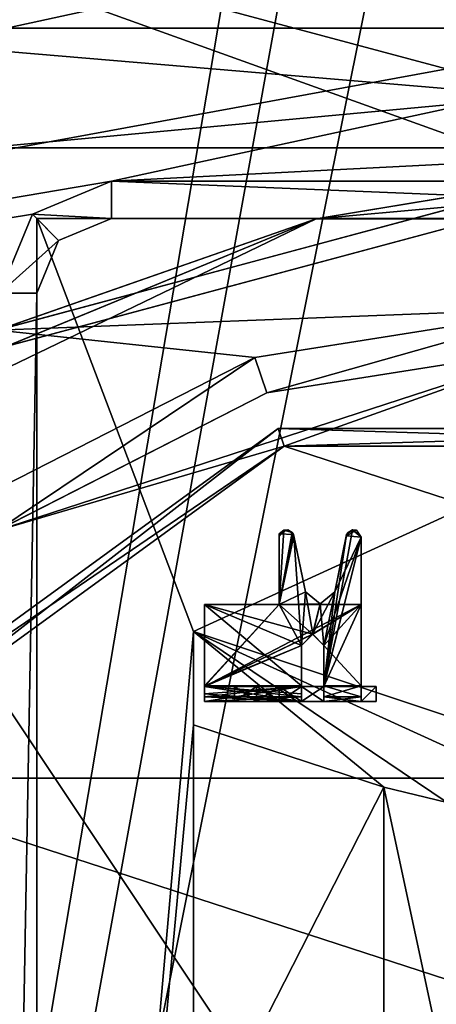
# Model space of a CAD drawing. Header units: millimetres. Extents: x -78 to 78, y -78 to 78.
# Tile 211 of 256: x -7.33 to -1.74, y 4.17 to 17.37. Entities that reach past the tile are written whole.
import ezdxf

# ---------------------------------------------------------------- set-up
doc = ezdxf.new("R2010")
doc.units = ezdxf.units.MM
doc.header["$LTSCALE"] = 41.718519
for name, color, linetype in [('10', 7, 'CONTINUOUS'), ('117', 7, 'CONTINUOUS'), ('128', 7, 'CONTINUOUS'), ('1840', 7, 'CONTINUOUS'), ('1841', 7, 'CONTINUOUS'), ('1850', 7, 'CONTINUOUS'), ('1851', 7, 'CONTINUOUS'), ('1853', 7, 'CONTINUOUS'), ('1864', 7, 'CONTINUOUS'), ('1865', 7, 'CONTINUOUS'), ('1871', 7, 'CONTINUOUS'), ('1872', 7, 'CONTINUOUS'), ('1873', 7, 'CONTINUOUS'), ('261', 7, 'CONTINUOUS'), ('262', 7, 'CONTINUOUS'), ('291', 7, 'CONTINUOUS'), ('292', 7, 'CONTINUOUS'), ('297', 7, 'CONTINUOUS'), ('299', 7, 'CONTINUOUS'), ('388', 7, 'CONTINUOUS'), ('391', 7, 'CONTINUOUS'), ('392', 7, 'CONTINUOUS'), ('393', 7, 'CONTINUOUS'), ('5172', 7, 'CONTINUOUS'), ('5173', 7, 'CONTINUOUS'), ('5174', 7, 'CONTINUOUS'), ('5175', 7, 'CONTINUOUS'), ('5176', 7, 'CONTINUOUS'), ('5177', 7, 'CONTINUOUS'), ('5178', 7, 'CONTINUOUS'), ('5179', 7, 'CONTINUOUS'), ('5180', 7, 'CONTINUOUS'), ('5181', 7, 'CONTINUOUS'), ('5182', 7, 'CONTINUOUS'), ('5183', 7, 'CONTINUOUS'), ('5184', 7, 'CONTINUOUS'), ('5185', 7, 'CONTINUOUS'), ('5186', 7, 'CONTINUOUS'), ('5187', 7, 'CONTINUOUS'), ('5188', 7, 'CONTINUOUS'), ('5189', 7, 'CONTINUOUS'), ('5190', 7, 'CONTINUOUS'), ('5191', 7, 'CONTINUOUS'), ('5192', 7, 'CONTINUOUS'), ('5193', 7, 'CONTINUOUS'), ('5194', 7, 'CONTINUOUS'), ('5195', 7, 'CONTINUOUS'), ('5196', 7, 'CONTINUOUS'), ('5197', 7, 'CONTINUOUS'), ('5198', 7, 'CONTINUOUS'), ('5199', 7, 'CONTINUOUS'), ('5200', 7, 'CONTINUOUS'), ('5201', 7, 'CONTINUOUS'), ('5202', 7, 'CONTINUOUS'), ('5203', 7, 'CONTINUOUS'), ('5204', 7, 'CONTINUOUS'), ('5205', 7, 'CONTINUOUS'), ('5206', 7, 'CONTINUOUS'), ('5207', 7, 'CONTINUOUS'), ('5208', 7, 'CONTINUOUS'), ('5209', 7, 'CONTINUOUS'), ('5210', 7, 'CONTINUOUS'), ('5211', 7, 'CONTINUOUS'), ('5212', 7, 'CONTINUOUS'), ('5213', 7, 'CONTINUOUS'), ('748', 7, 'CONTINUOUS'), ('749', 7, 'CONTINUOUS'), ('750', 7, 'CONTINUOUS'), ('786', 7, 'CONTINUOUS'), ('807', 7, 'CONTINUOUS'), ('808', 7, 'CONTINUOUS'), ('827', 7, 'CONTINUOUS'), ('875', 7, 'CONTINUOUS')]:
    doc.layers.add(name, color=color, linetype=linetype)

msp = doc.modelspace()

# ---------------------------------------------------------------- linework, layer by layer
at = {"layer": '10', "linetype": 'CONTINUOUS'}
for points in [[(0, 15.249, -2), (0, 13.5, -2), (-7.625, 13.207, -2), (0, 15.249, -2)], [(0, 13.5, -2), (-4.174, 12.838, -2), (-7.625, 13.207, -2), (0, 13.5, -2)], [(-4.174, 12.838, -2), (-7.939, 10.919, -2), (-7.625, 13.207, -2), (-4.174, 12.838, -2)]]:
    msp.add_3dface(points, dxfattribs=at)
at = {"layer": '117', "linetype": 'CONTINUOUS'}
for points in [[(-4.174, 12.838, -2), (0, 13.5, -2), (-4.017, 12.364, -1.5), (-4.174, 12.838, -2)], [(0, 13.5, -2), (0, 13, -1.5), (-4.017, 12.364, -1.5), (0, 13.5, -2)], [(-7.939, 10.919, -2), (-4.174, 12.838, -2), (-7.641, 10.517, -1.5), (-7.939, 10.919, -2)], [(-7.641, 10.517, -1.5), (-4.174, 12.838, -2), (-4.017, 12.364, -1.5), (-7.641, 10.517, -1.5)]]:
    msp.add_3dface(points, dxfattribs=at)
at = {"layer": '128', "linetype": 'CONTINUOUS'}
for points in [[(-4.017, 12.364, -1.5), (0, 13, -1.5), (-7.643, 10.516), (-4.017, 12.364, -1.5)], [(-7.643, 10.516), (0, 13, -1.5), (0, 13), (-7.643, 10.516)], [(-7.641, 10.517, -1.5), (-4.017, 12.364, -1.5), (-7.643, 10.516), (-7.641, 10.517, -1.5)]]:
    msp.add_3dface(points, dxfattribs=at)
at = {"layer": '1840', "linetype": 'CONTINUOUS'}
for points in [[(-7.8, 15.65, 27.7), (7.8, 15.65, 27.7), (-7.8, 15.65, 27), (-7.8, 15.65, 27.7)], [(-7.8, 15.65, 27), (7.8, 15.65, 27.7), (7.8, 15.65, 27), (-7.8, 15.65, 27)]]:
    msp.add_3dface(points, dxfattribs=at)
at = {"layer": '1841', "linetype": 'CONTINUOUS'}
for points in [[(-13.56, 17.25, 27), (-7.8, 15.65, 27), (9.44, 17.25, 27), (-13.56, 17.25, 27)], [(-7.8, 15.65, 27), (7.8, 15.65, 27), (9.44, 17.25, 27), (-7.8, 15.65, 27)]]:
    msp.add_3dface(points, dxfattribs=at)
at = {"layer": '1850', "linetype": 'CONTINUOUS'}
for points in [[(9.44, -17.25, 26.3), (-13.56, -17.25, 26.3), (-13.56, 17.25, 26.3), (9.44, -17.25, 26.3)], [(9.44, 17.25, 26.3), (9.44, -17.25, 26.3), (-13.56, 17.25, 26.3), (9.44, 17.25, 26.3)]]:
    msp.add_3dface(points, dxfattribs=at)
at = {"layer": '1851', "linetype": 'CONTINUOUS'}
for points in [[(-13.56, 17.25, 27), (9.44, 17.25, 27), (-13.56, 17.25, 26.3), (-13.56, 17.25, 27)], [(9.44, 17.25, 27), (9.44, 17.25, 26.3), (-13.56, 17.25, 26.3), (9.44, 17.25, 27)]]:
    msp.add_3dface(points, dxfattribs=at)
at = {"layer": '1853', "color": 7, "linetype": 'CONTINUOUS'}
for points in [[(7.1, 14.7, 27.6), (-7.1, 14.7, 27.6), (-5, 9.167, 27.6), (7.1, 14.7, 27.6)], [(-7.1, 14.7, 27.6), (-7.1, -14.7, 27.6), (-5, 9.167, 27.6), (-7.1, 14.7, 27.6)], [(5, 5.833, 27.6), (7.1, 14.7, 27.6), (-5, 9.167, 27.6), (5, 5.833, 27.6)], [(-5, 9.167, 27.6), (-7.1, -14.7, 27.6), (-5, 7.917, 27.6), (-5, 9.167, 27.6)], [(-5, 7.917, 27.6), (-7.1, -14.7, 27.6), (-5, 2.083, 27.6), (-5, 7.917, 27.6)], [(-2.447, 7.083, 27.6), (-5, 7.917, 27.6), (-5, 2.083, 27.6), (-2.447, 7.083, 27.6)], [(-2.447, 2.917, 27.6), (-2.447, 7.083, 27.6), (-5, 2.083, 27.6), (-2.447, 2.917, 27.6)]]:
    msp.add_3dface(points, dxfattribs=at)
at = {"layer": '1864', "linetype": 'CONTINUOUS'}
for points in [[(5, 5.833, 27.6), (-5, 9.167, 27.6), (5, 5.833, 27.7), (5, 5.833, 27.6)], [(5, 5.833, 27.7), (-5, 9.167, 27.6), (-5, 9.167, 27.7), (5, 5.833, 27.7)]]:
    msp.add_3dface(points, dxfattribs=at)
at = {"layer": '1865', "linetype": 'CONTINUOUS'}
for points in [[(-2.447, 7.083, 27.6), (-2.447, 2.917, 27.6), (-2.447, 7.083, 27.7), (-2.447, 7.083, 27.6)], [(-2.447, 7.083, 27.7), (-2.447, 2.917, 27.6), (-2.447, 2.917, 27.7), (-2.447, 7.083, 27.7)]]:
    msp.add_3dface(points, dxfattribs=at)
at = {"layer": '1871', "linetype": 'CONTINUOUS'}
for points in [[(-5, 9.167, 27.6), (-5, 7.917, 27.6), (-5, 9.167, 27.7), (-5, 9.167, 27.6)], [(-5, 9.167, 27.7), (-5, 7.917, 27.6), (-5, 7.917, 27.7), (-5, 9.167, 27.7)]]:
    msp.add_3dface(points, dxfattribs=at)
at = {"layer": '1872', "color": 7, "linetype": 'CONTINUOUS'}
for points in [[(5, 5.833, 27.7), (-5, 9.167, 27.7), (4.149, 5, 27.7), (5, 5.833, 27.7)], [(-5, 9.167, 27.7), (-5, 7.917, 27.7), (-2.447, 7.083, 27.7), (-5, 9.167, 27.7)], [(-5, 9.167, 27.7), (-2.447, 7.083, 27.7), (-1.596, 6.875, 27.7), (-5, 9.167, 27.7)], [(4.149, 5, 27.7), (-5, 9.167, 27.7), (-1.596, 6.875, 27.7), (4.149, 5, 27.7)], [(-2.447, 7.083, 27.7), (-2.447, 2.917, 27.7), (-1.596, 3.125, 27.7), (-2.447, 7.083, 27.7)], [(-2.447, 7.083, 27.7), (-1.596, 3.125, 27.7), (-1.596, 6.875, 27.7), (-2.447, 7.083, 27.7)]]:
    msp.add_3dface(points, dxfattribs=at)
at = {"layer": '1873', "linetype": 'CONTINUOUS'}
for points in [[(-5, 7.917, 27.6), (-2.447, 7.083, 27.6), (-5, 7.917, 27.7), (-5, 7.917, 27.6)], [(-5, 7.917, 27.7), (-2.447, 7.083, 27.6), (-2.447, 7.083, 27.7), (-5, 7.917, 27.7)]]:
    msp.add_3dface(points, dxfattribs=at)
at = {"layer": '261', "linetype": 'CONTINUOUS'}
for points in [[(-7.643, 10.516), (0, 13), (-3.784, 11.65), (-7.643, 10.516)], [(-3.784, 11.65), (0, 13), (3.784, 11.65), (-3.784, 11.65)], [(-9.909, 7.202), (-7.643, 10.516), (-3.784, 11.65), (-9.909, 7.202)]]:
    msp.add_3dface(points, dxfattribs=at)
at = {"layer": '262', "linetype": 'CONTINUOUS'}
for points in [[(-15, 43.7, 2), (-15, -43.7, 2), (-1.5, 36, 2), (-15, 43.7, 2)], [(-1.5, 36, 2), (-15, -43.7, 2), (-0.749, 34.701, 2), (-1.5, 36, 2)], [(-15, -43.7, 2), (-0.749, -34.701, 2), (0.749, 34.701, 2), (-15, -43.7, 2)], [(-0.749, 34.701, 2), (-15, -43.7, 2), (0.749, 34.701, 2), (-0.749, 34.701, 2)]]:
    msp.add_3dface(points, dxfattribs=at)
at = {"layer": '291', "color": 7, "linetype": 'CONTINUOUS'}
for points in [[(11.121, 19.271, -3), (19.267, 11.128, -3), (-11.141, 19.259, -3), (11.121, 19.271, -3)], [(-11.141, 19.259, -3), (19.267, 11.128, -3), (0.009, 15.249, -3), (-11.141, 19.259, -3)], [(-7.62, 13.21, -3), (-11.141, 19.259, -3), (0.009, 15.249, -3), (-7.62, 13.21, -3)]]:
    msp.add_3dface(points, dxfattribs=at)
at = {"layer": '292', "color": 7, "linetype": 'CONTINUOUS'}
for points in [[(-7.62, 13.21, -3), (0.009, 15.249, -3), (-3.354, 14.695, -2.927), (-7.62, 13.21, -3)], [(-3.354, 14.695, -2.927), (0.009, 15.249, -3), (3.354, 14.695, -2.927), (-3.354, 14.695, -2.927)], [(0.001, 15, -2.75), (-7.499, 12.991, -2.75), (-3.354, 14.695, -2.927), (0.001, 15, -2.75)], [(0.001, 15, -2.75), (-3.354, 14.695, -2.927), (3.354, 14.695, -2.927), (0.001, 15, -2.75)], [(-9.398, 11.785, -2.927), (-7.62, 13.21, -3), (-3.354, 14.695, -2.927), (-9.398, 11.785, -2.927)], [(-7.499, 12.991, -2.75), (-9.398, 11.785, -2.927), (-3.354, 14.695, -2.927), (-7.499, 12.991, -2.75)]]:
    msp.add_3dface(points, dxfattribs=at)
at = {"layer": '297', "color": 7, "linetype": 'CONTINUOUS'}
for points in [[(0, 15.249, -2), (-7.625, 13.207, -2), (-3.354, 14.695, -2.073), (0, 15.249, -2)], [(3.354, 14.695, -2.073), (0, 15.249, -2), (-3.354, 14.695, -2.073), (3.354, 14.695, -2.073)], [(-0.001, 15, -2.25), (-3.354, 14.695, -2.073), (-7.5, 12.99, -2.25), (-0.001, 15, -2.25)], [(3.354, 14.695, -2.073), (-3.354, 14.695, -2.073), (-0.001, 15, -2.25), (3.354, 14.695, -2.073)], [(-3.354, 14.695, -2.073), (-7.625, 13.207, -2), (-9.398, 11.785, -2.073), (-3.354, 14.695, -2.073)], [(-3.354, 14.695, -2.073), (-9.398, 11.785, -2.073), (-7.5, 12.99, -2.25), (-3.354, 14.695, -2.073)]]:
    msp.add_3dface(points, dxfattribs=at)
at = {"layer": '299', "color": 7, "linetype": 'CONTINUOUS'}
for points in [[(-0.001, 15, -2.25), (-7.5, 12.99, -2.25), (-7.499, 12.991, -2.75), (-0.001, 15, -2.25)], [(0.001, 15, -2.75), (-0.001, 15, -2.25), (-7.499, 12.991, -2.75), (0.001, 15, -2.75)]]:
    msp.add_3dface(points, dxfattribs=at)
at = {"layer": '388', "color": 7, "linetype": 'CONTINUOUS'}
for points in [[(-3.784, 11.65, -3), (9.909, 7.202, -3), (-9.909, 7.202, -3), (-3.784, 11.65, -3)], [(3.784, 11.65, -3), (9.909, 7.202, -3), (-3.784, 11.65, -3), (3.784, 11.65, -3)], [(12.25, 0, -3), (-12.25, 0, -3), (-9.909, 7.202, -3), (12.25, 0, -3)], [(9.909, 7.202, -3), (12.25, 0, -3), (-9.909, 7.202, -3), (9.909, 7.202, -3)]]:
    msp.add_3dface(points, dxfattribs=at)
at = {"layer": '391', "color": 7, "linetype": 'CONTINUOUS'}
for points in [[(-3.862, 11.888, -2.75), (-10.113, 7.347, -2.75), (-3.862, 11.888, -0.25), (-3.862, 11.888, -2.75)], [(-3.862, 11.888, -0.25), (-10.113, 7.347, -2.75), (-10.113, 7.347, -0.25), (-3.862, 11.888, -0.25)], [(3.862, 11.888, -2.75), (-3.862, 11.888, -2.75), (3.862, 11.888, -0.25), (3.862, 11.888, -2.75)], [(3.862, 11.888, -0.25), (-3.862, 11.888, -2.75), (-3.862, 11.888, -0.25), (3.862, 11.888, -0.25)]]:
    msp.add_3dface(points, dxfattribs=at)
at = {"layer": '392', "color": 7, "linetype": 'CONTINUOUS'}
for points in [[(-3.862, 11.888, -2.75), (-9.909, 7.202, -3), (-10.113, 7.347, -2.75), (-3.862, 11.888, -2.75)], [(-3.784, 11.65, -3), (-9.909, 7.202, -3), (-3.862, 11.888, -2.75), (-3.784, 11.65, -3)], [(3.862, 11.888, -2.75), (-3.784, 11.65, -3), (-3.862, 11.888, -2.75), (3.862, 11.888, -2.75)], [(3.784, 11.65, -3), (-3.784, 11.65, -3), (3.862, 11.888, -2.75), (3.784, 11.65, -3)]]:
    msp.add_3dface(points, dxfattribs=at)
at = {"layer": '393', "color": 7, "linetype": 'CONTINUOUS'}
for points in [[(-3.784, 11.65), (-3.862, 11.888, -0.25), (-10.113, 7.347, -0.25), (-3.784, 11.65)], [(-3.784, 11.65), (3.784, 11.65), (-3.862, 11.888, -0.25), (-3.784, 11.65)], [(3.784, 11.65), (3.862, 11.888, -0.25), (-3.862, 11.888, -0.25), (3.784, 11.65)], [(-9.909, 7.202), (-3.784, 11.65), (-10.113, 7.347, -0.25), (-9.909, 7.202)]]:
    msp.add_3dface(points, dxfattribs=at)
at = {"layer": '5172', "linetype": 'CONTINUOUS'}
for points in [[(-2.75, 10.43, 21.87), (-2.75, 8.43, 21.87), (-2.75, 10.43, 21.67), (-2.75, 10.43, 21.87)], [(-2.75, 10.43, 21.67), (-2.75, 8.43, 21.87), (-2.75, 8.44, 21.67), (-2.75, 10.43, 21.67)], [(-2.75, 8.44, 21.67), (-2.75, 8.43, 21.87), (-2.75, 8.292, 21.732), (-2.75, 8.44, 21.67)], [(-2.75, 8.43, 22.37), (-2.75, 8.23, 22.37), (-2.75, 8.43, 21.87), (-2.75, 8.43, 22.37)], [(-2.75, 8.43, 21.87), (-2.75, 8.23, 22.37), (-2.75, 8.292, 21.732), (-2.75, 8.43, 21.87)], [(-2.75, 8.23, 22.37), (-2.75, 8.23, 21.88), (-2.75, 8.292, 21.732), (-2.75, 8.23, 22.37)]]:
    msp.add_3dface(points, dxfattribs=at)
at = {"layer": '5173', "linetype": 'CONTINUOUS'}
for points in [[(-4.45, 8.23, 22.522), (-4.152, 8.23, 22.32), (-4.45, 8.23, 22.918), (-4.45, 8.23, 22.522)], [(-4.45, 8.23, 22.918), (-4.152, 8.23, 22.32), (-4.152, 8.23, 23.12), (-4.45, 8.23, 22.918)], [(-4.152, 8.23, 22.32), (-3.85, 8.23, 22.32), (-4.152, 8.23, 23.12), (-4.152, 8.23, 22.32)], [(-4.152, 8.23, 23.12), (-3.85, 8.23, 22.32), (-3.85, 8.23, 23.12), (-4.152, 8.23, 23.12)], [(-3.85, 8.23, 22.32), (-3.55, 8.23, 22.519), (-3.85, 8.23, 23.12), (-3.85, 8.23, 22.32)], [(-3.85, 8.23, 23.12), (-3.55, 8.23, 22.519), (-3.55, 8.23, 22.921), (-3.85, 8.23, 23.12)], [(-3.25, 8.23, 22.519), (-3.25, 8.23, 22.921), (-3.55, 8.23, 22.921), (-3.25, 8.23, 22.519)], [(-3.55, 8.23, 22.519), (-3.25, 8.23, 22.519), (-3.55, 8.23, 22.921), (-3.55, 8.23, 22.519)], [(-2.75, 8.23, 21.88), (-2.75, 8.23, 22.37), (-3.25, 8.23, 23.56), (-2.75, 8.23, 21.88)], [(-3.25, 8.23, 21.88), (-2.75, 8.23, 21.88), (-3.25, 8.23, 22.519), (-3.25, 8.23, 21.88)], [(-3.25, 8.23, 22.921), (-2.75, 8.23, 21.88), (-3.25, 8.23, 23.56), (-3.25, 8.23, 22.921)], [(-2.75, 8.23, 21.88), (-3.25, 8.23, 22.921), (-3.25, 8.23, 22.519), (-2.75, 8.23, 21.88)], [(-3.25, 8.23, 23.56), (-2.75, 8.23, 22.37), (-2.75, 8.23, 23.07), (-3.25, 8.23, 23.56)], [(-2.75, 8.23, 23.56), (-3.25, 8.23, 23.56), (-2.75, 8.23, 23.07), (-2.75, 8.23, 23.56)], [(-2.75, 8.23, 22.37), (-2.55, 8.23, 22.37), (-2.75, 8.23, 23.07), (-2.75, 8.23, 22.37)], [(-2.55, 8.23, 22.37), (-2.55, 8.23, 23.07), (-2.75, 8.23, 23.07), (-2.55, 8.23, 22.37)]]:
    msp.add_3dface(points, dxfattribs=at)
at = {"layer": '5174', "linetype": 'CONTINUOUS'}
for points in [[(-3.25, 8.98, 23.57), (-3.25, 8.43, 23.57), (-3.25, 8.292, 23.708), (-3.25, 8.98, 23.57)], [(-3.25, 8.98, 23.77), (-3.25, 8.98, 23.57), (-3.25, 8.44, 23.77), (-3.25, 8.98, 23.77)], [(-3.25, 8.44, 23.77), (-3.25, 8.98, 23.57), (-3.25, 8.292, 23.708), (-3.25, 8.44, 23.77)], [(-3.25, 8.43, 23.57), (-3.25, 8.43, 22.921), (-3.25, 8.23, 23.56), (-3.25, 8.43, 23.57)], [(-3.25, 8.43, 23.57), (-3.25, 8.23, 23.56), (-3.25, 8.292, 23.708), (-3.25, 8.43, 23.57)], [(-3.25, 8.43, 22.921), (-3.25, 8.23, 22.921), (-3.25, 8.23, 23.56), (-3.25, 8.43, 22.921)]]:
    msp.add_3dface(points, dxfattribs=at)
at = {"layer": '5175', "linetype": 'CONTINUOUS'}
for points in [[(-3.25, 8.43, 22.921), (-3.55, 8.43, 22.921), (-3.25, 8.23, 22.921), (-3.25, 8.43, 22.921)], [(-3.25, 8.23, 22.921), (-3.55, 8.43, 22.921), (-3.55, 8.23, 22.921), (-3.25, 8.23, 22.921)]]:
    msp.add_3dface(points, dxfattribs=at)
at = {"layer": '5176', "linetype": 'CONTINUOUS'}
for points in [[(-3.55, 8.43, 22.921), (-3.85, 8.43, 23.12), (-3.55, 8.23, 22.921), (-3.55, 8.43, 22.921)], [(-3.85, 8.43, 23.12), (-3.85, 8.23, 23.12), (-3.55, 8.23, 22.921), (-3.85, 8.43, 23.12)]]:
    msp.add_3dface(points, dxfattribs=at)
at = {"layer": '5177', "linetype": 'CONTINUOUS'}
for points in [[(-3.85, 8.43, 23.12), (-4.152, 8.43, 23.12), (-3.85, 8.23, 23.12), (-3.85, 8.43, 23.12)], [(-4.152, 8.43, 23.12), (-4.152, 8.23, 23.12), (-3.85, 8.23, 23.12), (-4.152, 8.43, 23.12)]]:
    msp.add_3dface(points, dxfattribs=at)
at = {"layer": '5178', "linetype": 'CONTINUOUS'}
for points in [[(-2.75, 8.44, 21.67), (-2.75, 8.292, 21.732), (-3.25, 8.44, 21.67), (-2.75, 8.44, 21.67)], [(-3.25, 8.44, 21.67), (-2.75, 8.292, 21.732), (-3.25, 8.292, 21.732), (-3.25, 8.44, 21.67)], [(-2.75, 8.292, 21.732), (-2.75, 8.23, 21.88), (-3.25, 8.292, 21.732), (-2.75, 8.292, 21.732)], [(-3.25, 8.292, 21.732), (-2.75, 8.23, 21.88), (-3.25, 8.23, 21.88), (-3.25, 8.292, 21.732)]]:
    msp.add_3dface(points, dxfattribs=at)
at = {"layer": '5179', "linetype": 'CONTINUOUS'}
for points in [[(-4.152, 8.43, 23.12), (-4.45, 8.43, 22.918), (-4.152, 8.23, 23.12), (-4.152, 8.43, 23.12)], [(-4.45, 8.43, 22.918), (-4.45, 8.23, 22.918), (-4.152, 8.23, 23.12), (-4.45, 8.43, 22.918)]]:
    msp.add_3dface(points, dxfattribs=at)
at = {"layer": '5180', "linetype": 'CONTINUOUS'}
for points in [[(-3.786, 10.523, 21.67), (-3.675, 10.496, 21.67), (-3.85, 9.53, 21.67), (-3.786, 10.523, 21.67)], [(-3.85, 10.447, 21.67), (-3.786, 10.523, 21.67), (-3.85, 9.53, 21.67), (-3.85, 10.447, 21.67)], [(-3.675, 10.496, 21.67), (-3.652, 10.451, 21.67), (-3.85, 9.53, 21.67), (-3.675, 10.496, 21.67)], [(-3.652, 10.451, 21.67), (-3.55, 8.98, 21.67), (-3.85, 9.53, 21.67), (-3.652, 10.451, 21.67)], [(-3.496, 9.699, 21.67), (-3.55, 8.98, 21.67), (-3.652, 10.451, 21.67), (-3.496, 9.699, 21.67)], [(-2.75, 10.43, 21.67), (-3.25, 8.44, 21.67), (-2.865, 10.528, 21.67), (-2.75, 10.43, 21.67)], [(-2.865, 10.528, 21.67), (-3.25, 8.44, 21.67), (-2.945, 10.466, 21.67), (-2.865, 10.528, 21.67)], [(-2.945, 10.466, 21.67), (-3.25, 8.44, 21.67), (-3.105, 9.699, 21.67), (-2.945, 10.466, 21.67)], [(-2.75, 10.43, 21.67), (-2.75, 8.44, 21.67), (-3.25, 8.44, 21.67), (-2.75, 10.43, 21.67)], [(-3.399, 9.13, 21.67), (-3.55, 8.98, 21.67), (-3.496, 9.699, 21.67), (-3.399, 9.13, 21.67)], [(-3.301, 9.54, 21.67), (-3.399, 9.13, 21.67), (-3.496, 9.699, 21.67), (-3.301, 9.54, 21.67)], [(-3.105, 9.699, 21.67), (-3.25, 8.98, 21.67), (-3.301, 9.54, 21.67), (-3.105, 9.699, 21.67)], [(-3.25, 8.44, 21.67), (-3.25, 8.98, 21.67), (-3.105, 9.699, 21.67), (-3.25, 8.44, 21.67)], [(-3.85, 9.53, 21.67), (-3.55, 8.98, 21.67), (-4.85, 8.44, 21.67), (-3.85, 9.53, 21.67)], [(-4.85, 9.53, 21.67), (-3.85, 9.53, 21.67), (-4.85, 8.44, 21.67), (-4.85, 9.53, 21.67)], [(-3.25, 8.98, 21.67), (-3.399, 9.13, 21.67), (-3.301, 9.54, 21.67), (-3.25, 8.98, 21.67)], [(-3.55, 8.98, 21.67), (-3.55, 8.44, 21.67), (-4.85, 8.44, 21.67), (-3.55, 8.98, 21.67)]]:
    msp.add_3dface(points, dxfattribs=at)
at = {"layer": '5181', "linetype": 'CONTINUOUS'}
for points in [[(-2.945, 10.466, 21.67), (-2.948, 10.45, 21.87), (-2.925, 10.495, 21.87), (-2.945, 10.466, 21.67)], [(-2.865, 10.528, 21.67), (-2.945, 10.466, 21.67), (-2.925, 10.495, 21.87), (-2.865, 10.528, 21.67)], [(-2.865, 10.528, 21.67), (-2.925, 10.495, 21.87), (-2.815, 10.523, 21.87), (-2.865, 10.528, 21.67)], [(-2.75, 10.43, 21.67), (-2.865, 10.528, 21.67), (-2.815, 10.523, 21.87), (-2.75, 10.43, 21.67)], [(-2.75, 10.43, 21.87), (-2.75, 10.43, 21.67), (-2.815, 10.523, 21.87), (-2.75, 10.43, 21.87)]]:
    msp.add_3dface(points, dxfattribs=at)
at = {"layer": '5182', "linetype": 'CONTINUOUS'}
for points in [[(-4.45, 8.43, 22.918), (-4.45, 8.43, 22.522), (-4.45, 8.23, 22.918), (-4.45, 8.43, 22.918)], [(-4.45, 8.43, 22.522), (-4.45, 8.23, 22.522), (-4.45, 8.23, 22.918), (-4.45, 8.43, 22.522)]]:
    msp.add_3dface(points, dxfattribs=at)
at = {"layer": '5183', "linetype": 'CONTINUOUS'}
for points in [[(-2.75, 8.23, 22.37), (-2.75, 8.43, 22.37), (-2.55, 8.43, 22.37), (-2.75, 8.23, 22.37)], [(-2.75, 8.23, 22.37), (-2.55, 8.43, 22.37), (-2.55, 8.23, 22.37), (-2.75, 8.23, 22.37)]]:
    msp.add_3dface(points, dxfattribs=at)
at = {"layer": '5184', "linetype": 'CONTINUOUS'}
for points in [[(-2.945, 10.466, 21.67), (-3.105, 9.699, 21.67), (-2.948, 10.45, 21.87), (-2.945, 10.466, 21.67)], [(-3.105, 9.699, 21.67), (-3.105, 9.699, 21.87), (-2.948, 10.45, 21.87), (-3.105, 9.699, 21.67)]]:
    msp.add_3dface(points, dxfattribs=at)
at = {"layer": '5185', "linetype": 'CONTINUOUS'}
for points in [[(-4.45, 8.43, 22.522), (-4.152, 8.43, 22.32), (-4.45, 8.23, 22.522), (-4.45, 8.43, 22.522)], [(-4.152, 8.43, 22.32), (-4.152, 8.23, 22.32), (-4.45, 8.23, 22.522), (-4.152, 8.43, 22.32)]]:
    msp.add_3dface(points, dxfattribs=at)
at = {"layer": '5186', "linetype": 'CONTINUOUS'}
for points in [[(-3.25, 8.44, 23.77), (-3.25, 8.292, 23.708), (-2.75, 8.44, 23.77), (-3.25, 8.44, 23.77)], [(-2.75, 8.44, 23.77), (-3.25, 8.292, 23.708), (-2.75, 8.292, 23.708), (-2.75, 8.44, 23.77)], [(-3.25, 8.23, 23.56), (-2.75, 8.23, 23.56), (-2.75, 8.292, 23.708), (-3.25, 8.23, 23.56)], [(-3.25, 8.292, 23.708), (-3.25, 8.23, 23.56), (-2.75, 8.292, 23.708), (-3.25, 8.292, 23.708)]]:
    msp.add_3dface(points, dxfattribs=at)
at = {"layer": '5187', "linetype": 'CONTINUOUS'}
for points in [[(-3.734, 10.529, 21.87), (-3.85, 10.474, 21.87), (-3.656, 10.467, 21.87), (-3.734, 10.529, 21.87)], [(-3.85, 10.474, 21.87), (-3.85, 9.53, 21.87), (-3.656, 10.467, 21.87), (-3.85, 10.474, 21.87)], [(-3.656, 10.467, 21.87), (-3.85, 9.53, 21.87), (-3.496, 9.699, 21.87), (-3.656, 10.467, 21.87)], [(-2.75, 8.43, 21.87), (-2.75, 10.43, 21.87), (-3.25, 8.43, 21.87), (-2.75, 8.43, 21.87)], [(-3.25, 8.43, 21.87), (-2.75, 10.43, 21.87), (-3.25, 8.98, 21.87), (-3.25, 8.43, 21.87)], [(-3.25, 8.98, 21.87), (-2.75, 10.43, 21.87), (-3.105, 9.699, 21.87), (-3.25, 8.98, 21.87)], [(-3.105, 9.699, 21.87), (-2.75, 10.43, 21.87), (-2.948, 10.45, 21.87), (-3.105, 9.699, 21.87)], [(-2.948, 10.45, 21.87), (-2.75, 10.43, 21.87), (-2.815, 10.523, 21.87), (-2.948, 10.45, 21.87)], [(-2.925, 10.495, 21.87), (-2.948, 10.45, 21.87), (-2.815, 10.523, 21.87), (-2.925, 10.495, 21.87)], [(-3.496, 9.699, 21.87), (-3.85, 9.53, 21.87), (-3.301, 9.54, 21.87), (-3.496, 9.699, 21.87)], [(-3.401, 9.13, 21.87), (-3.25, 8.98, 21.87), (-3.105, 9.699, 21.87), (-3.401, 9.13, 21.87)], [(-3.301, 9.54, 21.87), (-3.401, 9.13, 21.87), (-3.105, 9.699, 21.87), (-3.301, 9.54, 21.87)], [(-4.85, 9.53, 21.87), (-4.85, 8.432, 21.87), (-3.85, 9.53, 21.87), (-4.85, 9.53, 21.87)], [(-3.85, 9.53, 21.87), (-4.85, 8.432, 21.87), (-3.401, 9.13, 21.87), (-3.85, 9.53, 21.87)], [(-3.85, 9.53, 21.87), (-3.401, 9.13, 21.87), (-3.301, 9.54, 21.87), (-3.85, 9.53, 21.87)], [(-4.85, 8.432, 21.87), (-3.55, 8.98, 21.87), (-3.401, 9.13, 21.87), (-4.85, 8.432, 21.87)], [(-3.55, 8.432, 21.87), (-3.55, 8.98, 21.87), (-4.85, 8.432, 21.87), (-3.55, 8.432, 21.87)]]:
    msp.add_3dface(points, dxfattribs=at)
at = {"layer": '5188', "linetype": 'CONTINUOUS'}
for points in [[(-4.45, 8.43, 22.918), (-4.152, 8.43, 23.12), (-4.45, 8.43, 22.522), (-4.45, 8.43, 22.918)], [(-4.45, 8.43, 22.522), (-4.152, 8.43, 23.12), (-4.152, 8.43, 22.32), (-4.45, 8.43, 22.522)], [(-4.152, 8.43, 23.12), (-3.85, 8.43, 23.12), (-4.152, 8.43, 22.32), (-4.152, 8.43, 23.12)], [(-4.152, 8.43, 22.32), (-3.85, 8.43, 23.12), (-3.85, 8.43, 22.32), (-4.152, 8.43, 22.32)], [(-3.85, 8.43, 23.12), (-3.55, 8.43, 22.921), (-3.85, 8.43, 22.32), (-3.85, 8.43, 23.12)], [(-3.85, 8.43, 22.32), (-3.55, 8.43, 22.921), (-3.55, 8.43, 22.519), (-3.85, 8.43, 22.32)], [(-3.55, 8.43, 22.921), (-3.25, 8.43, 22.921), (-3.55, 8.43, 22.519), (-3.55, 8.43, 22.921)], [(-3.55, 8.43, 22.519), (-3.25, 8.43, 22.921), (-3.25, 8.43, 22.519), (-3.55, 8.43, 22.519)], [(-2.75, 8.43, 22.37), (-2.75, 8.43, 21.87), (-3.25, 8.43, 21.87), (-2.75, 8.43, 22.37)], [(-2.75, 8.43, 22.37), (-3.25, 8.43, 21.87), (-2.75, 8.43, 23.07), (-2.75, 8.43, 22.37)], [(-2.75, 8.43, 23.07), (-3.25, 8.43, 21.87), (-2.75, 8.43, 23.57), (-2.75, 8.43, 23.07)], [(-2.75, 8.43, 23.57), (-3.25, 8.43, 21.87), (-3.25, 8.43, 22.519), (-2.75, 8.43, 23.57)], [(-3.25, 8.43, 23.57), (-2.75, 8.43, 23.57), (-3.25, 8.43, 22.921), (-3.25, 8.43, 23.57)], [(-3.25, 8.43, 22.921), (-2.75, 8.43, 23.57), (-3.25, 8.43, 22.519), (-3.25, 8.43, 22.921)], [(-2.55, 8.43, 23.07), (-2.75, 8.43, 22.37), (-2.75, 8.43, 23.07), (-2.55, 8.43, 23.07)], [(-2.75, 8.43, 22.37), (-2.55, 8.43, 23.07), (-2.55, 8.43, 22.37), (-2.75, 8.43, 22.37)]]:
    msp.add_3dface(points, dxfattribs=at)
at = {"layer": '5189', "linetype": 'CONTINUOUS'}
for points in [[(-2.75, 8.43, 23.57), (-2.75, 9.53, 23.57), (-2.75, 8.44, 23.77), (-2.75, 8.43, 23.57)], [(-2.75, 9.53, 23.57), (-2.75, 9.53, 23.77), (-2.75, 8.44, 23.77), (-2.75, 9.53, 23.57)], [(-2.75, 8.43, 23.57), (-2.75, 8.44, 23.77), (-2.75, 8.292, 23.708), (-2.75, 8.43, 23.57)], [(-2.75, 8.43, 23.07), (-2.75, 8.43, 23.57), (-2.75, 8.292, 23.708), (-2.75, 8.43, 23.07)], [(-2.75, 8.43, 23.07), (-2.75, 8.23, 23.56), (-2.75, 8.23, 23.07), (-2.75, 8.43, 23.07)], [(-2.75, 8.23, 23.56), (-2.75, 8.43, 23.07), (-2.75, 8.292, 23.708), (-2.75, 8.23, 23.56)]]:
    msp.add_3dface(points, dxfattribs=at)
at = {"layer": '5190', "linetype": 'CONTINUOUS'}
for points in [[(-3.25, 8.44, 21.67), (-3.25, 8.292, 21.732), (-3.25, 8.98, 21.67), (-3.25, 8.44, 21.67)], [(-3.25, 8.98, 21.67), (-3.25, 8.292, 21.732), (-3.25, 8.43, 21.87), (-3.25, 8.98, 21.67)], [(-3.25, 8.98, 21.67), (-3.25, 8.43, 21.87), (-3.25, 8.98, 21.87), (-3.25, 8.98, 21.67)], [(-3.25, 8.292, 21.732), (-3.25, 8.23, 21.88), (-3.25, 8.43, 21.87), (-3.25, 8.292, 21.732)], [(-3.25, 8.43, 21.87), (-3.25, 8.23, 21.88), (-3.25, 8.23, 22.519), (-3.25, 8.43, 21.87)], [(-3.25, 8.43, 22.519), (-3.25, 8.43, 21.87), (-3.25, 8.23, 22.519), (-3.25, 8.43, 22.519)]]:
    msp.add_3dface(points, dxfattribs=at)
at = {"layer": '5191', "linetype": 'CONTINUOUS'}
for points in [[(-3.301, 9.54, 21.67), (-3.496, 9.699, 21.67), (-3.301, 9.54, 21.87), (-3.301, 9.54, 21.67)], [(-3.496, 9.699, 21.67), (-3.496, 9.699, 21.87), (-3.301, 9.54, 21.87), (-3.496, 9.699, 21.67)], [(-3.105, 9.699, 21.67), (-3.301, 9.54, 21.67), (-3.105, 9.699, 21.87), (-3.105, 9.699, 21.67)], [(-3.301, 9.54, 21.67), (-3.301, 9.54, 21.87), (-3.105, 9.699, 21.87), (-3.301, 9.54, 21.67)]]:
    msp.add_3dface(points, dxfattribs=at)
at = {"layer": '5192', "linetype": 'CONTINUOUS'}
for points in [[(-4.152, 8.43, 22.32), (-3.85, 8.43, 22.32), (-4.152, 8.23, 22.32), (-4.152, 8.43, 22.32)], [(-3.85, 8.43, 22.32), (-3.85, 8.23, 22.32), (-4.152, 8.23, 22.32), (-3.85, 8.43, 22.32)]]:
    msp.add_3dface(points, dxfattribs=at)
at = {"layer": '5193', "linetype": 'CONTINUOUS'}
for points in [[(-3.55, 8.98, 23.77), (-3.401, 9.13, 23.77), (-4.85, 9.53, 23.77), (-3.55, 8.98, 23.77)], [(-3.55, 8.44, 23.77), (-3.55, 8.98, 23.77), (-4.85, 9.53, 23.77), (-3.55, 8.44, 23.77)], [(-3.401, 9.13, 23.77), (-2.75, 9.53, 23.77), (-4.85, 9.53, 23.77), (-3.401, 9.13, 23.77)], [(-4.85, 8.44, 23.77), (-3.55, 8.44, 23.77), (-4.85, 9.53, 23.77), (-4.85, 8.44, 23.77)], [(-3.401, 9.13, 23.77), (-3.25, 8.98, 23.77), (-2.75, 9.53, 23.77), (-3.401, 9.13, 23.77)], [(-2.75, 9.53, 23.77), (-3.25, 8.98, 23.77), (-2.75, 8.44, 23.77), (-2.75, 9.53, 23.77)], [(-3.25, 8.98, 23.77), (-3.25, 8.44, 23.77), (-2.75, 8.44, 23.77), (-3.25, 8.98, 23.77)]]:
    msp.add_3dface(points, dxfattribs=at)
at = {"layer": '5194', "linetype": 'CONTINUOUS'}
for points in [[(-3.55, 8.98, 21.67), (-3.399, 9.13, 21.67), (-3.55, 8.98, 21.87), (-3.55, 8.98, 21.67)], [(-3.55, 8.98, 21.87), (-3.399, 9.13, 21.67), (-3.401, 9.13, 21.87), (-3.55, 8.98, 21.87)], [(-3.399, 9.13, 21.67), (-3.25, 8.98, 21.67), (-3.401, 9.13, 21.87), (-3.399, 9.13, 21.67)], [(-3.25, 8.98, 21.67), (-3.25, 8.98, 21.87), (-3.401, 9.13, 21.87), (-3.25, 8.98, 21.67)]]:
    msp.add_3dface(points, dxfattribs=at)
at = {"layer": '5195', "linetype": 'CONTINUOUS'}
for points in [[(-3.55, 8.44, 21.67), (-3.55, 8.98, 21.67), (-3.55, 8.432, 21.87), (-3.55, 8.44, 21.67)], [(-3.55, 8.432, 21.87), (-3.55, 8.98, 21.67), (-3.55, 8.98, 21.87), (-3.55, 8.432, 21.87)], [(-3.55, 8.331, 21.877), (-3.55, 8.44, 21.67), (-3.55, 8.432, 21.87), (-3.55, 8.331, 21.877)], [(-3.55, 8.44, 21.67), (-3.55, 8.331, 21.877), (-3.55, 8.292, 21.732), (-3.55, 8.44, 21.67)], [(-3.55, 8.331, 21.877), (-3.55, 8.23, 21.88), (-3.55, 8.292, 21.732), (-3.55, 8.331, 21.877)]]:
    msp.add_3dface(points, dxfattribs=at)
at = {"layer": '5196', "linetype": 'CONTINUOUS'}
for points in [[(-2.55, 8.43, 23.07), (-2.75, 8.43, 23.07), (-2.75, 8.23, 23.07), (-2.55, 8.43, 23.07)], [(-2.55, 8.23, 23.07), (-2.55, 8.43, 23.07), (-2.75, 8.23, 23.07), (-2.55, 8.23, 23.07)]]:
    msp.add_3dface(points, dxfattribs=at)
at = {"layer": '5197', "linetype": 'CONTINUOUS'}
for points in [[(-2.55, 8.43, 22.37), (-2.55, 8.43, 23.07), (-2.55, 8.23, 22.37), (-2.55, 8.43, 22.37)], [(-2.55, 8.23, 22.37), (-2.55, 8.43, 23.07), (-2.55, 8.23, 23.07), (-2.55, 8.23, 22.37)]]:
    msp.add_3dface(points, dxfattribs=at)
at = {"layer": '5198', "linetype": 'CONTINUOUS'}
for points in [[(-3.652, 10.451, 21.67), (-3.656, 10.467, 21.87), (-3.496, 9.699, 21.87), (-3.652, 10.451, 21.67)], [(-3.496, 9.699, 21.67), (-3.652, 10.451, 21.67), (-3.496, 9.699, 21.87), (-3.496, 9.699, 21.67)]]:
    msp.add_3dface(points, dxfattribs=at)
at = {"layer": '5199', "linetype": 'CONTINUOUS'}
for points in [[(-3.85, 8.43, 22.32), (-3.55, 8.43, 22.519), (-3.85, 8.23, 22.32), (-3.85, 8.43, 22.32)], [(-3.55, 8.43, 22.519), (-3.55, 8.23, 22.519), (-3.85, 8.23, 22.32), (-3.55, 8.43, 22.519)]]:
    msp.add_3dface(points, dxfattribs=at)
at = {"layer": '5200', "linetype": 'CONTINUOUS'}
for points in [[(-3.55, 8.98, 23.57), (-3.399, 9.13, 23.57), (-3.55, 8.98, 23.77), (-3.55, 8.98, 23.57)], [(-3.55, 8.98, 23.77), (-3.399, 9.13, 23.57), (-3.401, 9.13, 23.77), (-3.55, 8.98, 23.77)], [(-3.25, 8.98, 23.57), (-3.25, 8.98, 23.77), (-3.401, 9.13, 23.77), (-3.25, 8.98, 23.57)], [(-3.399, 9.13, 23.57), (-3.25, 8.98, 23.57), (-3.401, 9.13, 23.77), (-3.399, 9.13, 23.57)]]:
    msp.add_3dface(points, dxfattribs=at)
at = {"layer": '5201', "linetype": 'CONTINUOUS'}
for points in [[(-4.85, 9.53, 23.57), (-2.75, 9.53, 23.57), (-4.85, 8.432, 23.57), (-4.85, 9.53, 23.57)], [(-4.85, 8.432, 23.57), (-2.75, 9.53, 23.57), (-3.399, 9.13, 23.57), (-4.85, 8.432, 23.57)], [(-2.75, 9.53, 23.57), (-3.25, 8.98, 23.57), (-3.399, 9.13, 23.57), (-2.75, 9.53, 23.57)], [(-2.75, 8.43, 23.57), (-3.25, 8.43, 23.57), (-2.75, 9.53, 23.57), (-2.75, 8.43, 23.57)], [(-3.25, 8.43, 23.57), (-3.25, 8.98, 23.57), (-2.75, 9.53, 23.57), (-3.25, 8.43, 23.57)], [(-3.55, 8.98, 23.57), (-4.85, 8.432, 23.57), (-3.399, 9.13, 23.57), (-3.55, 8.98, 23.57)], [(-3.55, 8.432, 23.57), (-4.85, 8.432, 23.57), (-3.55, 8.98, 23.57), (-3.55, 8.432, 23.57)]]:
    msp.add_3dface(points, dxfattribs=at)
at = {"layer": '5202', "linetype": 'CONTINUOUS'}
for points in [[(-4.85, 8.44, 21.67), (-3.55, 8.44, 21.67), (-3.55, 8.292, 21.732), (-4.85, 8.44, 21.67)], [(-4.85, 8.44, 21.67), (-3.55, 8.292, 21.732), (-4.85, 8.292, 21.732), (-4.85, 8.44, 21.67)], [(-3.55, 8.292, 21.732), (-3.55, 8.23, 21.88), (-4.85, 8.292, 21.732), (-3.55, 8.292, 21.732)], [(-4.85, 8.292, 21.732), (-3.55, 8.23, 21.88), (-4.85, 8.23, 21.88), (-4.85, 8.292, 21.732)]]:
    msp.add_3dface(points, dxfattribs=at)
at = {"layer": '5203', "linetype": 'CONTINUOUS'}
for points in [[(-3.55, 8.23, 21.88), (-3.55, 8.331, 21.877), (-4.85, 8.432, 21.87), (-3.55, 8.23, 21.88)], [(-3.55, 8.23, 21.88), (-4.85, 8.432, 21.87), (-4.85, 8.331, 21.877), (-3.55, 8.23, 21.88)], [(-3.55, 8.331, 21.877), (-3.55, 8.432, 21.87), (-4.85, 8.432, 21.87), (-3.55, 8.331, 21.877)], [(-4.85, 8.23, 21.88), (-3.55, 8.23, 21.88), (-4.85, 8.331, 21.877), (-4.85, 8.23, 21.88)]]:
    msp.add_3dface(points, dxfattribs=at)
at = {"layer": '5204', "linetype": 'CONTINUOUS'}
for points in [[(-3.55, 8.43, 22.519), (-3.25, 8.43, 22.519), (-3.55, 8.23, 22.519), (-3.55, 8.43, 22.519)], [(-3.25, 8.43, 22.519), (-3.25, 8.23, 22.519), (-3.55, 8.23, 22.519), (-3.25, 8.43, 22.519)]]:
    msp.add_3dface(points, dxfattribs=at)
at = {"layer": '5205', "linetype": 'CONTINUOUS'}
for points in [[(-3.786, 10.523, 21.67), (-3.85, 10.474, 21.87), (-3.734, 10.529, 21.87), (-3.786, 10.523, 21.67)], [(-3.786, 10.523, 21.67), (-3.85, 10.447, 21.67), (-3.85, 10.474, 21.87), (-3.786, 10.523, 21.67)], [(-3.675, 10.496, 21.67), (-3.786, 10.523, 21.67), (-3.734, 10.529, 21.87), (-3.675, 10.496, 21.67)], [(-3.675, 10.496, 21.67), (-3.734, 10.529, 21.87), (-3.656, 10.467, 21.87), (-3.675, 10.496, 21.67)], [(-3.652, 10.451, 21.67), (-3.675, 10.496, 21.67), (-3.656, 10.467, 21.87), (-3.652, 10.451, 21.67)]]:
    msp.add_3dface(points, dxfattribs=at)
at = {"layer": '5206', "linetype": 'CONTINUOUS'}
for points in [[(-2.75, 9.53, 23.57), (-4.85, 9.53, 23.57), (-2.75, 9.53, 23.77), (-2.75, 9.53, 23.57)], [(-2.75, 9.53, 23.77), (-4.85, 9.53, 23.57), (-4.85, 9.53, 23.77), (-2.75, 9.53, 23.77)]]:
    msp.add_3dface(points, dxfattribs=at)
at = {"layer": '5207', "linetype": 'CONTINUOUS'}
for points in [[(-4.85, 9.53, 21.67), (-4.85, 8.44, 21.67), (-4.85, 9.53, 21.87), (-4.85, 9.53, 21.67)], [(-4.85, 9.53, 21.87), (-4.85, 8.44, 21.67), (-4.85, 8.432, 21.87), (-4.85, 9.53, 21.87)], [(-4.85, 8.44, 21.67), (-4.85, 8.292, 21.732), (-4.85, 8.432, 21.87), (-4.85, 8.44, 21.67)], [(-4.85, 8.432, 21.87), (-4.85, 8.292, 21.732), (-4.85, 8.331, 21.877), (-4.85, 8.432, 21.87)], [(-4.85, 8.292, 21.732), (-4.85, 8.23, 21.88), (-4.85, 8.331, 21.877), (-4.85, 8.292, 21.732)]]:
    msp.add_3dface(points, dxfattribs=at)
at = {"layer": '5208', "linetype": 'CONTINUOUS'}
for points in [[(-3.85, 10.447, 21.67), (-3.85, 9.53, 21.67), (-3.85, 10.474, 21.87), (-3.85, 10.447, 21.67)], [(-3.85, 9.53, 21.67), (-3.85, 9.53, 21.87), (-3.85, 10.474, 21.87), (-3.85, 9.53, 21.67)]]:
    msp.add_3dface(points, dxfattribs=at)
at = {"layer": '5209', "linetype": 'CONTINUOUS'}
for points in [[(-3.55, 8.432, 23.57), (-3.55, 8.98, 23.57), (-3.55, 8.44, 23.77), (-3.55, 8.432, 23.57)], [(-3.55, 8.98, 23.57), (-3.55, 8.98, 23.77), (-3.55, 8.44, 23.77), (-3.55, 8.98, 23.57)], [(-3.55, 8.432, 23.57), (-3.55, 8.44, 23.77), (-3.55, 8.292, 23.708), (-3.55, 8.432, 23.57)], [(-3.55, 8.432, 23.57), (-3.55, 8.292, 23.708), (-3.55, 8.23, 23.56), (-3.55, 8.432, 23.57)]]:
    msp.add_3dface(points, dxfattribs=at)
at = {"layer": '5210', "linetype": 'CONTINUOUS'}
for points in [[(-4.85, 9.53, 23.57), (-4.85, 8.432, 23.57), (-4.85, 9.53, 23.77), (-4.85, 9.53, 23.57)], [(-4.85, 8.432, 23.57), (-4.85, 8.44, 23.77), (-4.85, 9.53, 23.77), (-4.85, 8.432, 23.57)], [(-4.85, 8.44, 23.77), (-4.85, 8.432, 23.57), (-4.85, 8.331, 23.562), (-4.85, 8.44, 23.77)], [(-4.85, 8.292, 23.708), (-4.85, 8.44, 23.77), (-4.85, 8.331, 23.562), (-4.85, 8.292, 23.708)], [(-4.85, 8.23, 23.56), (-4.85, 8.292, 23.708), (-4.85, 8.331, 23.562), (-4.85, 8.23, 23.56)]]:
    msp.add_3dface(points, dxfattribs=at)
at = {"layer": '5211', "linetype": 'CONTINUOUS'}
for points in [[(-3.85, 9.53, 21.67), (-4.85, 9.53, 21.67), (-3.85, 9.53, 21.87), (-3.85, 9.53, 21.67)], [(-4.85, 9.53, 21.67), (-4.85, 9.53, 21.87), (-3.85, 9.53, 21.87), (-4.85, 9.53, 21.67)]]:
    msp.add_3dface(points, dxfattribs=at)
at = {"layer": '5212', "linetype": 'CONTINUOUS'}
for points in [[(-3.55, 8.44, 23.77), (-4.85, 8.44, 23.77), (-4.85, 8.292, 23.708), (-3.55, 8.44, 23.77)], [(-3.55, 8.44, 23.77), (-4.85, 8.292, 23.708), (-3.55, 8.292, 23.708), (-3.55, 8.44, 23.77)], [(-4.85, 8.292, 23.708), (-4.85, 8.23, 23.56), (-3.55, 8.292, 23.708), (-4.85, 8.292, 23.708)], [(-3.55, 8.292, 23.708), (-4.85, 8.23, 23.56), (-3.55, 8.23, 23.56), (-3.55, 8.292, 23.708)]]:
    msp.add_3dface(points, dxfattribs=at)
at = {"layer": '5213', "linetype": 'CONTINUOUS'}
for points in [[(-4.85, 8.432, 23.57), (-3.55, 8.432, 23.57), (-4.85, 8.331, 23.562), (-4.85, 8.432, 23.57)], [(-3.55, 8.432, 23.57), (-4.85, 8.23, 23.56), (-4.85, 8.331, 23.562), (-3.55, 8.432, 23.57)], [(-4.85, 8.23, 23.56), (-3.55, 8.432, 23.57), (-3.55, 8.23, 23.56), (-4.85, 8.23, 23.56)]]:
    msp.add_3dface(points, dxfattribs=at)
at = {"layer": '748', "color": 7, "linetype": 'CONTINUOUS'}
for points in [[(-49.767, 26.599, 28.7), (-56.027, 6.729, 28.7), (20, 23.59, 28.7), (-49.767, 26.599, 28.7)], [(20, 23.59, 28.7), (-56.027, 6.729, 28.7), (16.69, 22.504, 28.7), (20, 23.59, 28.7)], [(16.69, 22.504, 28.7), (-56.027, 6.729, 28.7), (14.673, 19.695, 28.7), (16.69, 22.504, 28.7)], [(14.673, 19.695, 28.7), (-56.027, 6.729, 28.7), (-6.1, 15.2, 28.7), (14.673, 19.695, 28.7)], [(14.687, 16.262, 28.7), (14.673, 19.695, 28.7), (-6.1, 15.2, 28.7), (14.687, 16.262, 28.7)], [(14.687, 16.262, 28.7), (-6.1, 15.2, 28.7), (6.1, 15.2, 28.7), (14.687, 16.262, 28.7)], [(-6.1, 15.2, 28.7), (-56.027, 6.729, 28.7), (-7.16, 14.76, 28.7), (-6.1, 15.2, 28.7)], [(-7.16, 14.76, 28.7), (-56.027, 6.729, 28.7), (-7.6, 13.7, 28.7), (-7.16, 14.76, 28.7)]]:
    msp.add_3dface(points, dxfattribs=at)
at = {"layer": '749', "color": 7, "linetype": 'CONTINUOUS'}
for points in [[(-6.1, 15.2, 28.7), (-7.16, 14.76, 28.7), (-6.1, 14.7, 28.2), (-6.1, 15.2, 28.7)], [(-7.16, 14.76, 28.7), (-7.6, 13.7, 28.7), (-6.807, 14.407, 28.2), (-7.16, 14.76, 28.7)], [(-6.1, 14.7, 28.2), (-7.16, 14.76, 28.7), (-6.807, 14.407, 28.2), (-6.1, 14.7, 28.2)], [(-6.807, 14.407, 28.2), (-7.6, 13.7, 28.7), (-7.1, 13.7, 28.2), (-6.807, 14.407, 28.2)]]:
    msp.add_3dface(points, dxfattribs=at)
at = {"layer": '750', "color": 7, "linetype": 'CONTINUOUS'}
for points in [[(6.1, 15.2, 28.7), (-6.1, 15.2, 28.7), (6.1, 14.7, 28.2), (6.1, 15.2, 28.7)], [(-6.1, 15.2, 28.7), (-6.1, 14.7, 28.2), (6.1, 14.7, 28.2), (-6.1, 15.2, 28.7)]]:
    msp.add_3dface(points, dxfattribs=at)
at = {"layer": '786', "color": 7, "linetype": 'CONTINUOUS'}
for points in [[(-7.6, 13.7, 28.7), (-7.6, -13.7, 28.7), (-7.1, 13.7, 28.2), (-7.6, 13.7, 28.7)], [(-7.1, 13.7, 28.2), (-7.6, -13.7, 28.7), (-7.1, -13.7, 28.2), (-7.1, 13.7, 28.2)]]:
    msp.add_3dface(points, dxfattribs=at)
at = {"layer": '807', "color": 7, "linetype": 'CONTINUOUS'}
for points in [[(-6.1, 14.7, 28.2), (-6.807, 14.407, 28.2), (-6.1, 14.7, 27.7), (-6.1, 14.7, 28.2)], [(-6.1, 14.7, 27.7), (-6.807, 14.407, 28.2), (-6.807, 14.407, 27.7), (-6.1, 14.7, 27.7)], [(-6.807, 14.407, 28.2), (-7.1, 13.7, 28.2), (-6.807, 14.407, 27.7), (-6.807, 14.407, 28.2)], [(-6.807, 14.407, 27.7), (-7.1, 13.7, 28.2), (-7.1, 13.7, 27.7), (-6.807, 14.407, 27.7)]]:
    msp.add_3dface(points, dxfattribs=at)
at = {"layer": '808', "color": 7, "linetype": 'CONTINUOUS'}
for points in [[(-7.1, -13.7, 28.2), (-7.1, 14.7, 27.6), (-7.1, 13.7, 27.7), (-7.1, -13.7, 28.2)], [(-7.1, 14.7, 27.6), (-7.1, -13.7, 28.2), (-7.1, -13.7, 27.7), (-7.1, 14.7, 27.6)], [(-7.1, 14.7, 27.6), (-7.1, 14.7, 27.7), (-7.1, 13.7, 27.7), (-7.1, 14.7, 27.6)], [(-7.1, -14.7, 27.6), (-7.1, 14.7, 27.6), (-7.1, -14.7, 27.7), (-7.1, -14.7, 27.6)], [(-7.1, -14.7, 27.7), (-7.1, 14.7, 27.6), (-7.1, -13.7, 27.7), (-7.1, -14.7, 27.7)], [(-7.1, 13.7, 28.2), (-7.1, -13.7, 28.2), (-7.1, 13.7, 27.7), (-7.1, 13.7, 28.2)]]:
    msp.add_3dface(points, dxfattribs=at)
at = {"layer": '827', "color": 7, "linetype": 'CONTINUOUS'}
for points in [[(-7.1, 14.7, 27.6), (7.1, 14.7, 27.6), (-7.1, 14.7, 27.7), (-7.1, 14.7, 27.6)], [(-7.1, 14.7, 27.7), (7.1, 14.7, 27.6), (-6.1, 14.7, 27.7), (-7.1, 14.7, 27.7)], [(6.1, 14.7, 28.2), (-6.1, 14.7, 28.2), (6.1, 14.7, 27.7), (6.1, 14.7, 28.2)], [(6.1, 14.7, 27.7), (-6.1, 14.7, 28.2), (7.1, 14.7, 27.6), (6.1, 14.7, 27.7)], [(7.1, 14.7, 27.6), (-6.1, 14.7, 28.2), (-6.1, 14.7, 27.7), (7.1, 14.7, 27.6)]]:
    msp.add_3dface(points, dxfattribs=at)
at = {"layer": '875', "color": 7, "linetype": 'CONTINUOUS'}
for points in [[(-13.911, 17.481, 27.7), (9.552, 17.481, 27.7), (7.8, 15.65, 27.7), (-13.911, 17.481, 27.7)], [(-13.911, 17.481, 27.7), (7.8, 15.65, 27.7), (-7.8, 15.65, 27.7), (-13.911, 17.481, 27.7)], [(-7.1, 14.7, 27.7), (-6.1, 14.7, 27.7), (-6.807, 14.407, 27.7), (-7.1, 14.7, 27.7)], [(-7.1, 14.7, 27.7), (-6.807, 14.407, 27.7), (-7.1, 13.7, 27.7), (-7.1, 14.7, 27.7)]]:
    msp.add_3dface(points, dxfattribs=at)

doc.saveas('drawing.dxf')
